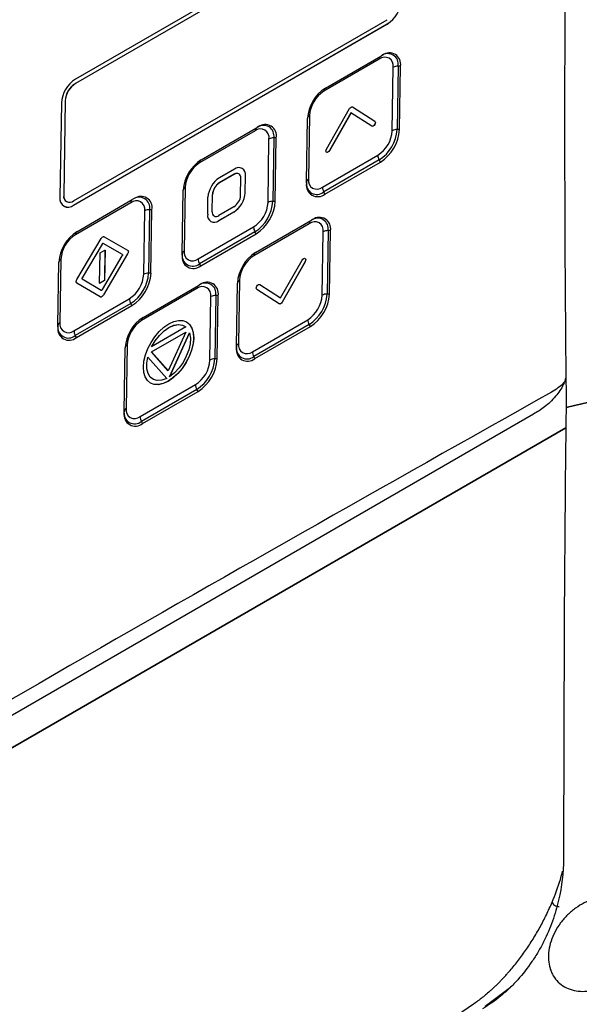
# Model space of a CAD drawing. Header units: millimetres. Extents: x 15458 to 16410, y 10212 to 11278.
# Tile 46 of 139: x 16227 to 16280, y 10390 to 10483. Entities that reach past the tile are written whole.
import ezdxf

# ---------------------------------------------------------------- set-up
doc = ezdxf.new("R2010")
doc.units = ezdxf.units.MM

msp = doc.modelspace()

# ---------------------------------------------------------------- linework, layer by layer
at = {"color": 7, "linetype": 'Continuous', "lineweight": 25}
for p, q in [((16261.594, 10494.462), (16231.966, 10477.358)), ((16261.6, 10494.867), (16231.972, 10477.763)), ((16261.601, 10494.458), (16231.973, 10477.354)), ((16231.791, 10465.866), (16261.419, 10482.97)), ((16231.797, 10466.271), (16261.425, 10483.375)), ((16231.798, 10465.862), (16261.426, 10482.966)), ((16261.426, 10482.966), (16261.419, 10482.97)), ((16260.986, 10480.036), (16260.867, 10479.972)), ((16260.67, 10479.649), (16255.437, 10476.628)), ((16255.578, 10476.92), (16260.81, 10479.94)), ((16260.81, 10479.94), (16260.867, 10479.972)), ((16261.896, 10472.899), (16261.987, 10478.888)), ((16262.447, 10478.995), (16262.356, 10473.007)), ((16262.673, 10478.993), (16262.447, 10478.995)), ((16262.581, 10473.004), (16262.673, 10478.993)), ((16231.966, 10477.358), (16231.973, 10477.354)), ((16230.641, 10475.511), (16230.506, 10466.608)), ((16230.995, 10475.715), (16230.859, 10466.812)), ((16231.002, 10475.71), (16230.866, 10466.808)), ((16231.002, 10475.71), (16230.995, 10475.715)), ((16255.68, 10471.157), (16257.858, 10474.98)), ((16257.992, 10474.585), (16255.958, 10471.015)), ((16257.999, 10474.581), (16255.965, 10471.011)), ((16259.953, 10473.321), (16257.992, 10474.585)), ((16258.141, 10475.143), (16260.24, 10473.79)), ((16258.141, 10475.143), (16258.148, 10475.139)), ((16258.148, 10475.139), (16260.247, 10473.786)), ((16253.791, 10468.062), (16253.882, 10474.051)), ((16254.073, 10474.319), (16253.982, 10468.33)), ((16260.24, 10473.79), (16260.247, 10473.786)), ((16248.932, 10472.873), (16243.699, 10469.852)), ((16243.84, 10470.143), (16249.072, 10473.164)), ((16249.072, 10473.164), (16249.129, 10473.196)), ((16249.248, 10473.26), (16249.129, 10473.196)), ((16260.228, 10473.471), (16260.235, 10473.467)), ((16262.581, 10473.004), (16262.356, 10473.007)), ((16250.158, 10466.123), (16250.249, 10472.112)), ((16250.709, 10472.219), (16250.618, 10466.23)), ((16250.935, 10472.217), (16250.709, 10472.219)), ((16250.843, 10466.228), (16250.935, 10472.217)), ((16255.683, 10470.848), (16255.69, 10470.843)), ((16255.815, 10470.864), (16255.822, 10470.859)), ((16255.958, 10471.015), (16255.965, 10471.011)), ((16255.299, 10467.57), (16260.532, 10470.59)), ((16260.661, 10470.138), (16255.428, 10467.117)), ((16255.539, 10466.921), (16260.772, 10469.941)), ((16260.772, 10469.941), (16260.661, 10470.138)), ((16246.977, 10469.269), (16245.563, 10468.452)), ((16247.735, 10469.338), (16247.728, 10469.342)), ((16246.97, 10468.783), (16245.556, 10467.967)), ((16245.556, 10467.967), (16245.563, 10467.962)), ((16246.977, 10468.779), (16245.563, 10467.962)), ((16246.97, 10468.783), (16246.977, 10468.779)), ((16247.571, 10466.804), (16247.595, 10468.422)), ((16247.995, 10467.048), (16248.02, 10468.667)), ((16248.002, 10467.044), (16248.027, 10468.663)), ((16248.02, 10468.667), (16248.027, 10468.663)), ((16253.791, 10467.93), (16253.791, 10468.062)), ((16242.053, 10461.286), (16242.145, 10467.275)), ((16242.335, 10467.543), (16242.244, 10461.554)), ((16247.995, 10467.048), (16248.002, 10467.044)), ((16255.539, 10466.921), (16255.428, 10467.117)), ((16230.859, 10466.812), (16230.866, 10466.808)), ((16237.194, 10466.096), (16231.961, 10463.076)), ((16232.102, 10463.367), (16237.334, 10466.388)), ((16237.334, 10466.388), (16237.391, 10466.42)), ((16237.51, 10466.484), (16237.391, 10466.42)), ((16244.459, 10465.007), (16244.484, 10466.626)), ((16244.884, 10465.252), (16244.908, 10466.871)), ((16244.891, 10465.248), (16244.915, 10466.867)), ((16244.908, 10466.871), (16244.915, 10466.867)), ((16250.843, 10466.228), (16250.618, 10466.23)), ((16230.865, 10465.775), (16230.872, 10465.771)), ((16231.791, 10465.866), (16231.798, 10465.862)), ((16238.42, 10459.347), (16238.511, 10465.336)), ((16238.971, 10465.443), (16238.88, 10459.454)), ((16239.197, 10465.441), (16238.971, 10465.443)), ((16239.105, 10459.452), (16239.197, 10465.441)), ((16244.884, 10465.252), (16244.891, 10465.248)), ((16246.916, 10465.222), (16245.501, 10464.406)), ((16246.923, 10465.708), (16245.509, 10464.891)), ((16246.923, 10465.218), (16245.509, 10464.402)), ((16246.916, 10465.222), (16246.923, 10465.218)), ((16244.751, 10464.332), (16244.758, 10464.328)), ((16245.501, 10464.406), (16245.509, 10464.402)), ((16248.963, 10461.389), (16254.195, 10464.41)), ((16254.195, 10464.41), (16254.252, 10464.442)), ((16254.371, 10464.506), (16254.252, 10464.442)), ((16243.561, 10460.794), (16248.794, 10463.814)), ((16248.923, 10463.362), (16243.69, 10460.341)), ((16254.055, 10464.118), (16248.822, 10461.098)), ((16249.034, 10463.165), (16248.923, 10463.362)), ((16255.281, 10457.369), (16255.373, 10463.358)), ((16255.832, 10463.465), (16255.741, 10457.476)), ((16256.058, 10463.463), (16255.832, 10463.465)), ((16255.967, 10457.474), (16256.058, 10463.463)), ((16232.105, 10458.848), (16234.393, 10462.715)), ((16234.693, 10462.888), (16236.899, 10461.61)), ((16243.801, 10460.145), (16249.034, 10463.165)), ((16234.484, 10462.202), (16232.602, 10459.021)), ((16234.491, 10462.198), (16232.609, 10459.016)), ((16234.29, 10461.354), (16234.754, 10461.622)), ((16234.484, 10462.202), (16234.491, 10462.198)), ((16236.398, 10461.208), (16234.584, 10462.259)), ((16234.584, 10462.259), (16234.591, 10462.255)), ((16236.4, 10461.207), (16234.591, 10462.255)), ((16234.754, 10461.622), (16234.708, 10458.76)), ((16234.761, 10461.618), (16234.715, 10458.756)), ((16234.754, 10461.622), (16234.761, 10461.618)), ((16236.907, 10461.605), (16236.9, 10461.609)), ((16230.597, 10460.767), (16230.506, 10454.778)), ((16234.244, 10458.492), (16234.29, 10461.354)), ((16234.514, 10457.915), (16236.396, 10461.094)), ((16236.893, 10461.267), (16234.605, 10457.399)), ((16236.9, 10461.262), (16234.612, 10457.395)), ((16236.398, 10461.208), (16236.399, 10461.208)), ((16236.893, 10461.267), (16236.9, 10461.262)), ((16242.053, 10461.154), (16242.053, 10461.286)), ((16251.348, 10457.111), (16253.383, 10460.682)), ((16253.66, 10460.539), (16251.482, 10456.716)), ((16253.668, 10460.535), (16251.489, 10456.712)), ((16253.66, 10460.539), (16253.668, 10460.535)), ((16230.315, 10454.51), (16230.407, 10460.499)), ((16243.801, 10460.145), (16243.69, 10460.341)), ((16232.6, 10458.906), (16234.414, 10457.858)), ((16232.602, 10459.021), (16232.609, 10459.016)), ((16234.708, 10458.76), (16234.244, 10458.492)), ((16234.715, 10458.756), (16234.251, 10458.488)), ((16234.708, 10458.76), (16234.715, 10458.756)), ((16239.105, 10459.452), (16238.88, 10459.454)), ((16247.458, 10458.789), (16247.367, 10452.8)), ((16232.098, 10458.505), (16232.106, 10458.501)), ((16234.305, 10457.226), (16232.1, 10458.504)), ((16232.1, 10458.504), (16232.107, 10458.5)), ((16234.312, 10457.222), (16232.107, 10458.5)), ((16234.244, 10458.492), (16234.251, 10458.488)), ((16243.448, 10457.995), (16238.216, 10454.975)), ((16238.356, 10455.266), (16243.589, 10458.287)), ((16243.589, 10458.287), (16243.646, 10458.319)), ((16243.764, 10458.383), (16243.646, 10458.319)), ((16247.176, 10452.532), (16247.268, 10458.521)), ((16251.199, 10456.553), (16249.1, 10457.906)), ((16249.387, 10458.375), (16251.348, 10457.111)), ((16249.387, 10458.375), (16249.394, 10458.371)), ((16249.394, 10458.371), (16251.348, 10457.112)), ((16231.823, 10454.017), (16237.056, 10457.038)), ((16234.305, 10457.226), (16234.312, 10457.222)), ((16234.605, 10457.399), (16234.612, 10457.395)), ((16244.675, 10451.246), (16244.766, 10457.235)), ((16245.226, 10457.342), (16245.134, 10451.353)), ((16245.451, 10457.34), (16245.226, 10457.342)), ((16245.36, 10451.351), (16245.451, 10457.34)), ((16255.967, 10457.474), (16255.741, 10457.476)), ((16237.185, 10456.586), (16231.952, 10453.565)), ((16232.063, 10453.368), (16237.296, 10456.389)), ((16237.296, 10456.389), (16237.185, 10456.586)), ((16251.482, 10456.716), (16251.489, 10456.712)), ((16241.261, 10454.894), (16241.705, 10454.995)), ((16241.705, 10454.995), (16242.11, 10454.983)), ((16242.11, 10454.983), (16242.464, 10454.853)), ((16248.684, 10452.039), (16253.917, 10455.06)), ((16230.315, 10454.377), (16230.315, 10454.51)), ((16242.395, 10454.372), (16239.165, 10452.507)), ((16239.884, 10453.941), (16240.33, 10454.354)), ((16239.898, 10453.579), (16240.335, 10454.003)), ((16239.905, 10453.574), (16240.342, 10453.999)), ((16240.33, 10454.354), (16240.797, 10454.678)), ((16240.335, 10454.003), (16240.792, 10454.327)), ((16240.335, 10454.003), (16240.342, 10453.999)), ((16240.342, 10453.999), (16240.799, 10454.323)), ((16240.792, 10454.327), (16241.248, 10454.53)), ((16240.792, 10454.327), (16240.799, 10454.323)), ((16240.797, 10454.678), (16241.261, 10454.894)), ((16240.799, 10454.323), (16241.255, 10454.526)), ((16241.248, 10454.53), (16241.682, 10454.608)), ((16241.248, 10454.53), (16241.255, 10454.526)), ((16241.255, 10454.526), (16241.689, 10454.604)), ((16241.682, 10454.608), (16242.069, 10454.555)), ((16241.682, 10454.608), (16241.689, 10454.604)), ((16241.689, 10454.604), (16242.076, 10454.55)), ((16242.069, 10454.555), (16242.395, 10454.372)), ((16242.069, 10454.555), (16242.076, 10454.55)), ((16242.076, 10454.55), (16242.395, 10454.372)), ((16242.464, 10454.853), (16242.752, 10454.612)), ((16242.464, 10454.853), (16242.471, 10454.849)), ((16242.471, 10454.849), (16242.759, 10454.608)), ((16242.752, 10454.612), (16242.965, 10454.271)), ((16242.752, 10454.612), (16242.759, 10454.608)), ((16242.759, 10454.608), (16242.972, 10454.267)), ((16242.965, 10454.271), (16243.094, 10453.839)), ((16242.965, 10454.271), (16242.972, 10454.267)), ((16242.972, 10454.267), (16243.101, 10453.835)), ((16254.046, 10454.608), (16248.813, 10451.587)), ((16248.924, 10451.39), (16254.157, 10454.411)), ((16254.157, 10454.411), (16254.046, 10454.608)), ((16232.063, 10453.368), (16231.952, 10453.565)), ((16239.106, 10452.912), (16239.471, 10453.457)), ((16239.147, 10452.019), (16242.398, 10453.895)), ((16239.154, 10452.015), (16242.392, 10453.884)), ((16239.165, 10452.507), (16239.502, 10453.073)), ((16239.179, 10452.516), (16239.509, 10453.069)), ((16239.471, 10453.457), (16239.884, 10453.941)), ((16239.502, 10453.073), (16239.898, 10453.579)), ((16239.502, 10453.073), (16239.509, 10453.069)), ((16239.509, 10453.069), (16239.905, 10453.574)), ((16239.898, 10453.579), (16239.905, 10453.574)), ((16242.398, 10453.895), (16240.73, 10450.247)), ((16240.857, 10449.678), (16242.742, 10453.806)), ((16240.871, 10449.689), (16242.745, 10453.791)), ((16242.742, 10453.806), (16242.822, 10453.331)), ((16242.822, 10453.331), (16242.794, 10452.785)), ((16243.131, 10453.331), (16243.078, 10452.774)), ((16243.138, 10453.327), (16243.085, 10452.77)), ((16243.094, 10453.839), (16243.131, 10453.331)), ((16243.094, 10453.839), (16243.101, 10453.835)), ((16243.101, 10453.835), (16243.138, 10453.327)), ((16243.131, 10453.331), (16243.138, 10453.327)), ((16236.57, 10446.409), (16236.661, 10452.398)), ((16236.851, 10452.666), (16236.76, 10446.677)), ((16238.582, 10451.732), (16238.806, 10452.328)), ((16238.806, 10452.328), (16239.106, 10452.912)), ((16242.666, 10452.202), (16242.442, 10451.609)), ((16242.794, 10452.785), (16242.666, 10452.202)), ((16242.933, 10452.184), (16242.706, 10451.589)), ((16242.94, 10452.18), (16242.713, 10451.585)), ((16243.078, 10452.774), (16242.933, 10452.184)), ((16242.933, 10452.184), (16242.94, 10452.18)), ((16243.085, 10452.77), (16242.94, 10452.18)), ((16243.078, 10452.774), (16243.085, 10452.77)), ((16247.176, 10452.399), (16247.176, 10452.532)), ((16238.437, 10451.145), (16238.582, 10451.732)), ((16238.701, 10450.949), (16238.794, 10451.526)), ((16238.708, 10450.945), (16238.8, 10451.519)), ((16238.794, 10451.526), (16240.585, 10449.521)), ((16240.73, 10450.247), (16239.147, 10452.019)), ((16239.147, 10452.019), (16239.154, 10452.015)), ((16240.731, 10450.249), (16239.154, 10452.015)), ((16242.442, 10451.609), (16242.131, 10451.031)), ((16242.706, 10451.589), (16242.405, 10451.008)), ((16242.713, 10451.585), (16242.413, 10451.004)), ((16242.706, 10451.589), (16242.713, 10451.585)), ((16245.36, 10451.351), (16245.134, 10451.353)), ((16248.924, 10451.39), (16248.813, 10451.587)), ((16238.384, 10450.591), (16238.437, 10451.145)), ((16238.421, 10450.088), (16238.384, 10450.591)), ((16238.71, 10450.425), (16238.701, 10450.949)), ((16238.701, 10450.949), (16238.708, 10450.945)), ((16238.717, 10450.421), (16238.708, 10450.945)), ((16238.824, 10449.982), (16238.71, 10450.425)), ((16238.71, 10450.425), (16238.717, 10450.421)), ((16238.831, 10449.978), (16238.717, 10450.421)), ((16241.75, 10450.502), (16241.318, 10450.04)), ((16242.041, 10450.464), (16241.626, 10449.978)), ((16242.048, 10450.459), (16241.633, 10449.973)), ((16242.131, 10451.031), (16241.75, 10450.502)), ((16242.405, 10451.008), (16242.041, 10450.464)), ((16242.041, 10450.464), (16242.048, 10450.459)), ((16242.413, 10451.004), (16242.048, 10450.459)), ((16242.405, 10451.008), (16242.413, 10451.004)), ((16238.55, 10449.659), (16238.421, 10450.088)), ((16238.76, 10449.314), (16238.55, 10449.659)), ((16239.032, 10449.637), (16238.824, 10449.982)), ((16238.824, 10449.982), (16238.831, 10449.978)), ((16239.039, 10449.633), (16238.831, 10449.978)), ((16239.333, 10449.415), (16239.032, 10449.637)), ((16239.032, 10449.637), (16239.039, 10449.633)), ((16239.335, 10449.414), (16239.039, 10449.633)), ((16239.702, 10449.317), (16239.333, 10449.415)), ((16240.128, 10449.353), (16239.702, 10449.317)), ((16240.585, 10449.521), (16240.128, 10449.353)), ((16241.179, 10449.564), (16240.715, 10449.242)), ((16241.186, 10449.56), (16240.722, 10449.238)), ((16241.318, 10450.04), (16240.857, 10449.678)), ((16241.626, 10449.978), (16241.179, 10449.564)), ((16241.179, 10449.564), (16241.186, 10449.56)), ((16241.633, 10449.973), (16241.186, 10449.56)), ((16241.626, 10449.978), (16241.633, 10449.973)), ((16238.078, 10445.916), (16243.31, 10448.937)), ((16243.439, 10448.485), (16238.207, 10445.464)), ((16239.05, 10449.071), (16238.76, 10449.314)), ((16239.407, 10448.943), (16239.05, 10449.071)), ((16239.05, 10449.071), (16239.057, 10449.067)), ((16239.414, 10448.939), (16239.057, 10449.067)), ((16239.815, 10448.929), (16239.407, 10448.943)), ((16239.407, 10448.943), (16239.414, 10448.939)), ((16239.822, 10448.925), (16239.414, 10448.939)), ((16240.256, 10449.031), (16239.815, 10448.929)), ((16239.815, 10448.929), (16239.822, 10448.925)), ((16240.263, 10449.027), (16239.822, 10448.925)), ((16240.715, 10449.242), (16240.256, 10449.031)), ((16240.256, 10449.031), (16240.263, 10449.027)), ((16240.722, 10449.238), (16240.263, 10449.027)), ((16240.715, 10449.242), (16240.722, 10449.238)), ((16243.55, 10448.288), (16243.439, 10448.485)), ((16238.317, 10445.267), (16243.55, 10448.288)), ((16275.234, 10446.146), (16180.674, 10391.558)), ((16236.57, 10446.276), (16236.57, 10446.409)), ((16177.145, 10386.492), (16278.292, 10444.883)), ((16177.146, 10386.478), (16278.291, 10444.868)), ((16238.317, 10445.267), (16238.207, 10445.464)), ((16270.677, 10390.27), (16273.057, 10392.055)), ((16269.567, 10390.455), (16260.072, 10384.009))]:
    msp.add_line(p, q, dxfattribs=at)
at = {"color": 7, "linetype": 'Continuous', "lineweight": 25, "flags": 128}
for points in [[(16234.393, 10462.715), (16234.426, 10462.764), (16234.463, 10462.808), (16234.503, 10462.844), (16234.544, 10462.873), (16234.586, 10462.892), (16234.625, 10462.901), (16234.662, 10462.9), (16234.693, 10462.888)], [(16234.584, 10462.259), (16234.573, 10462.263), (16234.561, 10462.264), (16234.548, 10462.261), (16234.534, 10462.254), (16234.521, 10462.245), (16234.507, 10462.233), (16234.495, 10462.218), (16234.484, 10462.202)], [(16234.591, 10462.255), (16234.581, 10462.259), (16234.568, 10462.26), (16234.555, 10462.257), (16234.542, 10462.25), (16234.528, 10462.241), (16234.514, 10462.228), (16234.502, 10462.214), (16234.491, 10462.198)], [(16236.899, 10461.61), (16236.925, 10461.588), (16236.944, 10461.558), (16236.955, 10461.519), (16236.958, 10461.474), (16236.953, 10461.424), (16236.941, 10461.372), (16236.92, 10461.319), (16236.893, 10461.267)], [(16236.906, 10461.606), (16236.932, 10461.584), (16236.951, 10461.554), (16236.962, 10461.515), (16236.965, 10461.47), (16236.96, 10461.42), (16236.948, 10461.368), (16236.927, 10461.314), (16236.9, 10461.262)], [(16236.398, 10461.208), (16236.407, 10461.201), (16236.413, 10461.191), (16236.417, 10461.178), (16236.418, 10461.163), (16236.416, 10461.146), (16236.412, 10461.129), (16236.405, 10461.111), (16236.396, 10461.094)], [(16232.1, 10458.504), (16232.074, 10458.526), (16232.055, 10458.557), (16232.043, 10458.595), (16232.04, 10458.64), (16232.045, 10458.69), (16232.058, 10458.742), (16232.078, 10458.796), (16232.105, 10458.848)], [(16232.602, 10459.021), (16232.593, 10459.003), (16232.586, 10458.986), (16232.582, 10458.968), (16232.58, 10458.951), (16232.581, 10458.936), (16232.585, 10458.924), (16232.592, 10458.913), (16232.6, 10458.906)], [(16232.609, 10459.016), (16232.6, 10458.999), (16232.593, 10458.981), (16232.589, 10458.964), (16232.587, 10458.947), (16232.588, 10458.932), (16232.592, 10458.919), (16232.599, 10458.909), (16232.605, 10458.903)], [(16234.414, 10457.858), (16234.425, 10457.854), (16234.437, 10457.853), (16234.45, 10457.856), (16234.464, 10457.863), (16234.478, 10457.872), (16234.491, 10457.884), (16234.503, 10457.899), (16234.514, 10457.915)], [(16234.305, 10457.226), (16234.337, 10457.214), (16234.373, 10457.213), (16234.413, 10457.222), (16234.454, 10457.241), (16234.495, 10457.27), (16234.535, 10457.307), (16234.572, 10457.35), (16234.605, 10457.399)], [(16234.312, 10457.222), (16234.344, 10457.21), (16234.38, 10457.209), (16234.42, 10457.218), (16234.461, 10457.237), (16234.503, 10457.266), (16234.543, 10457.302), (16234.58, 10457.346), (16234.612, 10457.395)]]:
    msp.add_lwpolyline(points, dxfattribs=at)
at = {"color": 7, "linetype": 'Continuous', "lineweight": 25}
for centre, radius, start, end in [((16259.868, 10485.406), 2.887, 302.47915, 356.36115), ((16259.875, 10485.401), 2.887, 302.47915, 356.36115), ((16261.467, 10479.176), 0.997, 349.52826, 127.02641), ((16261.626, 10479.186), 1.064, 349.52826, 127.02641), ((16260.988, 10479.675), 0.319, 123.82145, 184.79232), ((16261.191, 10479.03), 0.809, 349.93235, 130.072), ((16262.419, 10478.077), 0.919, 88.24945, 118.00995), ((16233.523, 10475.327), 2.887, 122.47915, 176.36115), ((16233.097, 10475.581), 2.107, 122.47915, 176.36115), ((16233.105, 10475.577), 2.107, 122.47915, 176.36115), ((16257.552, 10473.818), 3.677, 122.47915, 176.36115), ((16257.027, 10474.131), 2.96, 122.47915, 176.36115), ((16255.755, 10476.655), 0.319, 123.82145, 184.79232), ((16254.209, 10474.02), 0.328, 114.56837, 174.65454), ((16249.25, 10472.899), 0.319, 123.82145, 184.79232), ((16249.453, 10472.253), 0.809, 349.93235, 130.072), ((16249.729, 10472.4), 0.997, 349.52826, 127.02641), ((16249.888, 10472.41), 1.064, 349.52826, 127.02641), ((16258.942, 10473.087), 2.96, 302.47915, 356.36115), ((16258.686, 10473.24), 3.677, 302.47915, 356.36115), ((16258.663, 10473.253), 3.926, 302.47915, 356.36115), ((16262.328, 10472.088), 0.919, 88.24945, 118.00995), ((16250.681, 10471.301), 0.919, 88.24945, 118.00995), ((16245.814, 10467.042), 3.677, 122.47915, 176.36115), ((16245.289, 10467.355), 2.96, 122.47915, 176.36115), ((16244.017, 10469.878), 0.319, 123.82145, 184.79232), ((16261.456, 10470.609), 0.925, 181.17647, 210.63818), ((16247.217, 10468.489), 0.384, 349.93235, 130.072), ((16247.389, 10468.779), 0.64, 349.93235, 130.072), ((16247.296, 10468.748), 0.735, 353.32009, 53.34745), ((16246.82, 10466.477), 2.341, 122.47915, 176.36115), ((16246.31, 10466.782), 1.405, 122.47915, 176.36115), ((16246.317, 10466.778), 1.405, 122.47915, 176.36115), ((16247.239, 10468.426), 0.44, 64.61943, 126.60067), ((16254.781, 10467.887), 1.005, 169.93235, 310.072), ((16254.118, 10468.032), 0.328, 114.56837, 174.65454), ((16254.778, 10468.189), 0.809, 169.93235, 310.072), ((16242.471, 10467.244), 0.328, 114.56837, 174.65454), ((16245.659, 10467.197), 2.341, 302.47915, 356.36115), ((16245.666, 10467.193), 2.341, 302.47915, 356.36115), ((16254.848, 10467.742), 1.073, 169.93235, 310.072), ((16256.224, 10467.589), 0.925, 181.17647, 210.63818), ((16231.283, 10466.47), 0.789, 169.93235, 310.072), ((16231.426, 10466.712), 0.576, 169.93235, 310.072), ((16231.523, 10466.731), 0.662, 173.32009, 233.34745), ((16237.512, 10466.123), 0.319, 123.82145, 184.79232), ((16237.715, 10465.477), 0.809, 349.93235, 130.072), ((16237.991, 10465.624), 0.997, 349.52826, 127.02641), ((16238.15, 10465.634), 1.064, 349.52826, 127.02641), ((16246.169, 10466.893), 1.405, 302.47915, 356.36115), ((16247.204, 10466.311), 2.96, 302.47915, 356.36115), ((16246.948, 10466.464), 3.677, 302.47915, 356.36115), ((16246.925, 10466.477), 3.926, 302.47915, 356.36115), ((16250.59, 10465.312), 0.919, 88.24945, 118.00995), ((16231.262, 10466.557), 0.878, 243.6014, 307.61869), ((16238.943, 10464.524), 0.919, 88.24945, 118.00995), ((16245.262, 10465.185), 0.384, 169.93235, 310.072), ((16245.329, 10465.197), 0.441, 173.32009, 233.34745), ((16245.089, 10464.896), 0.64, 169.93235, 310.072), ((16245.074, 10464.965), 0.712, 243.6014, 307.61869), ((16254.373, 10464.145), 0.319, 123.82145, 184.79232), ((16254.576, 10463.499), 0.809, 349.93235, 130.072), ((16254.852, 10463.646), 0.997, 349.52826, 127.02641), ((16255.012, 10463.656), 1.064, 349.52826, 127.02641), ((16234.076, 10460.265), 3.677, 122.47915, 176.36115), ((16232.279, 10463.102), 0.319, 123.82145, 184.79232), ((16249.719, 10463.833), 0.925, 181.17647, 210.63818), ((16255.804, 10462.547), 0.919, 88.24945, 118.00995), ((16233.551, 10460.579), 2.96, 122.47915, 176.36115), ((16242.38, 10461.256), 0.328, 114.56837, 174.65454), ((16243.04, 10461.413), 0.809, 169.93235, 310.072), ((16230.733, 10460.468), 0.328, 114.56837, 174.65454), ((16243.11, 10460.966), 1.073, 169.93235, 310.072), ((16243.043, 10461.11), 1.005, 169.93235, 310.072), ((16244.486, 10460.812), 0.925, 181.17647, 210.63818), ((16250.937, 10458.287), 3.677, 122.47915, 176.36115), ((16250.412, 10458.601), 2.96, 122.47915, 176.36115), ((16249.14, 10461.124), 0.319, 123.82145, 184.79232), ((16235.466, 10459.535), 2.96, 302.47915, 356.36115), ((16235.21, 10459.688), 3.677, 302.47915, 356.36115), ((16235.187, 10459.701), 3.926, 302.47915, 356.36115), ((16238.852, 10458.536), 0.919, 88.24945, 118.00995), ((16247.595, 10458.49), 0.328, 114.56837, 174.65454), ((16243.766, 10458.022), 0.319, 123.82145, 184.79232), ((16243.969, 10457.376), 0.809, 349.93235, 130.072), ((16244.246, 10457.523), 0.997, 349.52826, 127.02641), ((16244.405, 10457.533), 1.064, 349.52826, 127.02641), ((16237.981, 10457.057), 0.925, 181.17647, 210.63818), ((16245.198, 10456.423), 0.919, 88.24945, 118.00995), ((16252.328, 10457.557), 2.96, 302.47915, 356.36115), ((16252.071, 10457.71), 3.677, 302.47915, 356.36115), ((16252.048, 10457.723), 3.926, 302.47915, 356.36115), ((16255.713, 10456.558), 0.919, 88.24945, 118.00995), ((16240.331, 10452.164), 3.677, 122.47915, 176.36115), ((16239.805, 10452.478), 2.96, 122.47915, 176.36115), ((16238.534, 10455.001), 0.319, 123.82145, 184.79232), ((16254.842, 10455.079), 0.925, 181.17647, 210.63818), ((16231.372, 10454.19), 1.073, 169.93235, 310.072), ((16231.305, 10454.334), 1.005, 169.93235, 310.072), ((16230.642, 10454.479), 0.328, 114.56837, 174.65454), ((16231.302, 10454.637), 0.809, 169.93235, 310.072), ((16232.748, 10454.036), 0.925, 181.17647, 210.63818), ((16236.988, 10452.367), 0.328, 114.56837, 174.65454), ((16248.233, 10452.212), 1.073, 169.93235, 310.072), ((16248.166, 10452.356), 1.005, 169.93235, 310.072), ((16247.503, 10452.501), 0.328, 114.56837, 174.65454), ((16248.163, 10452.659), 0.809, 169.93235, 310.072), ((16241.721, 10451.434), 2.96, 302.47915, 356.36115), ((16241.465, 10451.587), 3.677, 302.47915, 356.36115), ((16241.442, 10451.6), 3.926, 302.47915, 356.36115), ((16245.106, 10450.435), 0.919, 88.24945, 118.00995), ((16249.609, 10452.058), 0.925, 181.17647, 210.63818), ((16244.235, 10448.956), 0.925, 181.17647, 210.63818), ((16236.897, 10446.378), 0.328, 114.56837, 174.65454), ((16237.557, 10446.536), 0.809, 169.93235, 310.072), ((16237.627, 10446.089), 1.073, 169.93235, 310.072), ((16237.559, 10446.233), 1.005, 169.93235, 310.072), ((16239.002, 10445.935), 0.925, 181.17647, 210.63818)]:
    msp.add_arc(centre, radius, start, end, dxfattribs=at)
for points, knots in [([(16275.52, 10535.479), (16266.098, 10532.645), (16257.009, 10529.347), (16246.053, 10524.652), (16243.882, 10523.685), (16239.581, 10521.692), (16237.45, 10520.666), (16231.129, 10517.507), (16227.014, 10515.295), (16218.98, 10510.657), (16215.061, 10508.233), (16207.422, 10503.17), (16203.697, 10500.53), (16192.873, 10492.324), (16186.109, 10486.468), (16179.806, 10480.225)], [0, 0, 0, 0, 0.25, 0.25, 0.3125, 0.3125, 0.375, 0.375, 0.5, 0.5, 0.625, 0.625, 0.75, 0.75, 1, 1, 1, 1]), ([(16275.356, 10534.893), (16275.212, 10534.847), (16275.071, 10534.797), (16274.785, 10534.701), (16274.642, 10534.653), (16274.215, 10534.509), (16273.93, 10534.411), (16273.077, 10534.118), (16272.509, 10533.921), (16270.809, 10533.326), (16269.68, 10532.924), (16266.304, 10531.699), (16264.071, 10530.858), (16257.423, 10528.262), (16253.063, 10526.436), (16240.207, 10520.675), (16231.927, 10516.45), (16220.008, 10509.57), (16216.117, 10507.185), (16208.516, 10502.243), (16204.804, 10499.683), (16197.556, 10494.391), (16194.02, 10491.659), (16188.86, 10487.439), (16187.164, 10486.012), (16184.656, 10483.84), (16183.827, 10483.11), (16182.593, 10482.009), (16182.182, 10481.64), (16181.569, 10481.087), (16181.262, 10480.81), (16180.956, 10480.532), (16180.752, 10480.347), (16180.649, 10480.255), (16180.548, 10480.162)], [0, 0, 0, 0, 0.003906, 0.003906, 0.007812, 0.007812, 0.015625, 0.015625, 0.03125, 0.03125, 0.0625, 0.0625, 0.125, 0.125, 0.25, 0.25, 0.5, 0.5, 0.625, 0.625, 0.75, 0.75, 0.875, 0.875, 0.9375, 0.9375, 0.96875, 0.96875, 0.984375, 0.984375, 0.992187, 0.996094, 0.996094, 1, 1, 1, 1]), ([(16278.96, 10533.056), (16278.579, 10519.128), (16278.338, 10504.971), (16278.178, 10483.4), (16278.159, 10476.155), (16278.187, 10461.553), (16278.235, 10454.195), (16278.316, 10446.791)], [0, 0, 0, 0, 0.5, 0.5, 0.75, 0.75, 1, 1, 1, 1]), ([(16278.905, 10530.632), (16278.847, 10530.619), (16277.833, 10530.4), (16274.836, 10529.251), (16271.014, 10528.045), (16266.264, 10526.316), (16262.511, 10524.901), (16257.871, 10523.055), (16253.287, 10521.144), (16248.778, 10519.145), (16244.328, 10517.08), (16241.253, 10515.589), (16238.214, 10514.059), (16235.196, 10512.506), (16229.246, 10509.311), (16223.47, 10505.935), (16217.849, 10502.413), (16214.69, 10500.351), (16211.586, 10498.241), (16209.285, 10496.635), (16206.255, 10494.462), (16203.28, 10492.242), (16200.364, 10489.977), (16197.486, 10487.68), (16194.667, 10485.351), (16190.103, 10481.361), (16186.842, 10478.709), (16184.081, 10475.63), (16183.559, 10474.689), (16183.185, 10473.714), (16183.024, 10472.996), (16182.959, 10472.168), (16182.929, 10471.404), (16182.86, 10470.242), (16182.8, 10469.085), (16182.701, 10467.228), (16182.537, 10463.977), (16182.364, 10460.252), (16182.166, 10455.584), (16182.022, 10451.84), (16181.893, 10448.088), (16181.804, 10445.269), (16181.722, 10442.445), (16181.647, 10439.617), (16181.59, 10437.256), (16181.554, 10435.602), (16181.536, 10434.774), (16181.527, 10434.301), (16181.52, 10433.946), (16181.513, 10433.591), (16181.507, 10433.295), (16181.501, 10432.999), (16181.496, 10432.704), (16181.49, 10432.408), (16181.482, 10431.993), (16181.46, 10430.749), (16181.425, 10428.615), (16181.386, 10425.766), (16181.344, 10421.961), (16181.286, 10415.217), (16181.361, 10405.522), (16181.244, 10397.171), (16181.503, 10392.644), (16181.729, 10392.302), (16181.793, 10392.204)], [0, 0, 0, 0, 0.0008831, 0.0156156, 0.0450789, 0.0598098, 0.0892729, 0.1040037, 0.1334668, 0.1629298, 0.1776607, 0.2071238, 0.2144891, 0.22922, 0.258683, 0.3176197, 0.3323506, 0.3618137, 0.3765445, 0.3912754, 0.4060063, 0.4354693, 0.4502002, 0.464931, 0.4943941, 0.509125, 0.5623155, 0.5669246, 0.5714748, 0.5756909, 0.579956, 0.5812447, 0.5886103, 0.592293, 0.5996583, 0.6070236, 0.6217543, 0.6512157, 0.6659464, 0.6954078, 0.7101385, 0.7248691, 0.7395998, 0.7543304, 0.7690611, 0.7764264, 0.7801091, 0.7819504, 0.7837917, 0.7856331, 0.7874744, 0.7883951, 0.7902364, 0.7920777, 0.7929984, 0.7966811, 0.8114117, 0.8261424, 0.840873, 0.8703345, 0.9302894, 0.9902529, 0.9972207, 1, 1, 1, 1]), ([(16186.144, 10477.249), (16192.154, 10482.943), (16198.582, 10488.323), (16208.843, 10495.921), (16212.36, 10498.369), (16219.579, 10503.094), (16223.282, 10505.37), (16228.978, 10508.656), (16230.899, 10509.73), (16234.78, 10511.829), (16236.74, 10512.856), (16242.68, 10515.865), (16246.719, 10517.778), (16259.073, 10523.239), (16267.624, 10526.51), (16276.499, 10529.409)], [0, 0, 0, 0, 0.25, 0.25, 0.375, 0.375, 0.5, 0.5, 0.5625, 0.5625, 0.625, 0.625, 0.75, 0.75, 1, 1, 1, 1]), ([(16187.634, 10476.359), (16202.693, 10486.127), (16217.769, 10495.368), (16240.376, 10508.419), (16247.908, 10512.632), (16262.957, 10520.783), (16270.476, 10524.72), (16277.989, 10528.519)], [0, 0, 0, 0, 0.5, 0.5, 0.75, 0.75, 1, 1, 1, 1]), ([(16278.292, 10449.577), (16278.217, 10449.361), (16277.996, 10448.734), (16277.29, 10447.726), (16276.305, 10446.783), (16275.583, 10446.354), (16275.234, 10446.146)], [0, 0, 0, 0, 0.137395, 0.398631, 0.7094, 1, 1, 1, 1]), ([(16278.135, 10449.171), (16278.117, 10449.146), (16277.947, 10448.914), (16277.522, 10448.586), (16277.137, 10448.345), (16276.936, 10448.219)], [0, 0, 0, 0, 0.054489, 0.506382, 1, 1, 1, 1]), ([(16276.936, 10448.219), (16261.203, 10439.381), (16245.501, 10430.526), (16214.464, 10412.609), (16199.13, 10403.548), (16183.829, 10394.47)], [0, 0, 0, 0, 0.5, 0.5, 1, 1, 1, 1]), ([(16278.065, 10404.139), (16278.051, 10402.87), (16277.905, 10401.581), (16277.526, 10399.943), (16277.441, 10399.614), (16277.247, 10398.952), (16277.139, 10398.62), (16276.787, 10397.635), (16276.511, 10396.987), (16276.03, 10396.03), (16275.858, 10395.713), (16275.489, 10395.086), (16275.292, 10394.774), (16274.676, 10393.868), (16274.227, 10393.296), (16273.495, 10392.488), (16273.24, 10392.226), (16272.712, 10391.721), (16272.435, 10391.476), (16271.592, 10390.784), (16271.007, 10390.374), (16270.399, 10390.014)], [0, 0, 0, 0, 0.25, 0.25, 0.3125, 0.3125, 0.375, 0.375, 0.5, 0.5, 0.5625, 0.5625, 0.625, 0.625, 0.75, 0.75, 0.8125, 0.8125, 0.875, 0.875, 1, 1, 1, 1]), ([(16276.986, 10400.078), (16277.277, 10400.795), (16277.673, 10401.771), (16277.909, 10402.747), (16277.972, 10403.006)], [0, 0, 0, 0, 0.734537, 1, 1, 1, 1]), ([(16285.522, 10398.397), (16285.602, 10398.139), (16285.651, 10397.871), (16285.69, 10397.314), (16285.68, 10397.023), (16285.597, 10396.428), (16285.526, 10396.131), (16285.325, 10395.538), (16285.194, 10395.239), (16284.884, 10394.668), (16284.705, 10394.393), (16284.298, 10393.864), (16284.074, 10393.615), (16283.596, 10393.157), (16283.338, 10392.944), (16282.802, 10392.564), (16282.526, 10392.398), (16281.958, 10392.113), (16281.665, 10391.994), (16281.085, 10391.811), (16280.796, 10391.746), (16280.221, 10391.668), (16279.936, 10391.657), (16279.392, 10391.689), (16279.129, 10391.733), (16278.624, 10391.875), (16278.387, 10391.973), (16277.951, 10392.219), (16277.75, 10392.369), (16277.39, 10392.717), (16277.235, 10392.913), (16277.039, 10393.237), (16276.98, 10393.351), (16276.875, 10393.589), (16276.829, 10393.713), (16276.713, 10394.094), (16276.665, 10394.362), (16276.626, 10394.923), (16276.637, 10395.218), (16276.718, 10395.808), (16276.787, 10396.106), (16276.986, 10396.709), (16277.112, 10397.004), (16277.416, 10397.578), (16277.595, 10397.861), (16277.994, 10398.393), (16278.212, 10398.642), (16278.569, 10398.992), (16278.693, 10399.105), (16278.946, 10399.319), (16279.075, 10399.42), (16279.472, 10399.706), (16279.747, 10399.874), (16280.317, 10400.163), (16280.604, 10400.281), (16281.183, 10400.463), (16281.477, 10400.528), (16282.052, 10400.603), (16282.333, 10400.612), (16282.882, 10400.576), (16283.151, 10400.529), (16283.655, 10400.384), (16283.893, 10400.285), (16284.337, 10400.033), (16284.543, 10399.88), (16284.905, 10399.532), (16285.063, 10399.335), (16285.333, 10398.895), (16285.442, 10398.655), (16285.522, 10398.397)], [0, 0, 0, 0, 0.03125, 0.03125, 0.0625, 0.0625, 0.09375, 0.09375, 0.125, 0.125, 0.15625, 0.15625, 0.1875, 0.1875, 0.21875, 0.21875, 0.25, 0.25, 0.28125, 0.28125, 0.3125, 0.3125, 0.34375, 0.34375, 0.375, 0.375, 0.40625, 0.40625, 0.4375, 0.4375, 0.46875, 0.46875, 0.484375, 0.484375, 0.5, 0.5, 0.53125, 0.53125, 0.5625, 0.5625, 0.59375, 0.59375, 0.625, 0.625, 0.65625, 0.65625, 0.6875, 0.6875, 0.703125, 0.703125, 0.71875, 0.71875, 0.75, 0.75, 0.78125, 0.78125, 0.8125, 0.8125, 0.84375, 0.84375, 0.875, 0.875, 0.90625, 0.90625, 0.9375, 0.9375, 0.96875, 0.96875, 1, 1, 1, 1]), ([(16271.197, 10391.762), (16271.281, 10391.839), (16271.45, 10391.992), (16271.699, 10392.23), (16271.947, 10392.473), (16272.191, 10392.723), (16272.434, 10392.979), (16272.673, 10393.24), (16273.108, 10393.73), (16273.722, 10394.474), (16274.485, 10395.51), (16275.199, 10396.596), (16275.749, 10397.537), (16276.159, 10398.306), (16276.452, 10398.891), (16276.729, 10399.481), (16276.9, 10399.879), (16276.986, 10400.078)], [0, 0, 0, 0, 0.035769, 0.071485, 0.107169, 0.142845, 0.178533, 0.214258, 0.25004, 0.374997, 0.500007, 0.624964, 0.749973, 0.81253, 0.874974, 0.937424, 1, 1, 1, 1])]:
    msp.add_open_spline(points, degree=3, knots=knots, dxfattribs=at)
for points in [[(16257.858, 10474.98), (16257.933, 10475.111), (16258.068, 10475.19), (16258.141, 10475.143)], [(16260.24, 10473.79), (16260.313, 10473.744), (16260.307, 10473.601), (16260.228, 10473.471)], [(16260.247, 10473.786), (16260.32, 10473.739), (16260.314, 10473.596), (16260.235, 10473.467)], [(16260.228, 10473.471), (16260.149, 10473.342), (16260.025, 10473.274), (16259.953, 10473.321)], [(16260.235, 10473.467), (16260.156, 10473.338), (16260.033, 10473.27), (16259.96, 10473.317)], [(16255.683, 10470.848), (16255.606, 10470.887), (16255.605, 10471.026), (16255.68, 10471.157)], [(16255.815, 10470.864), (16255.767, 10470.836), (16255.72, 10470.828), (16255.683, 10470.848)], [(16255.822, 10470.859), (16255.774, 10470.832), (16255.727, 10470.824), (16255.69, 10470.843)], [(16255.958, 10471.015), (16255.919, 10470.946), (16255.867, 10470.893), (16255.815, 10470.864)], [(16255.965, 10471.011), (16255.926, 10470.942), (16255.874, 10470.889), (16255.822, 10470.859)], [(16253.383, 10460.682), (16253.421, 10460.75), (16253.473, 10460.803), (16253.525, 10460.833)], [(16253.525, 10460.833), (16253.573, 10460.861), (16253.62, 10460.868), (16253.657, 10460.849)], [(16253.657, 10460.849), (16253.734, 10460.81), (16253.735, 10460.671), (16253.66, 10460.539)], [(16253.664, 10460.845), (16253.741, 10460.805), (16253.742, 10460.667), (16253.668, 10460.535)], [(16249.1, 10457.906), (16249.027, 10457.953), (16249.033, 10458.096), (16249.112, 10458.225)], [(16249.112, 10458.225), (16249.191, 10458.355), (16249.315, 10458.422), (16249.387, 10458.375)], [(16251.482, 10456.716), (16251.407, 10456.585), (16251.272, 10456.507), (16251.199, 10456.553)], [(16251.489, 10456.712), (16251.414, 10456.581), (16251.279, 10456.503), (16251.207, 10456.549)], [(16278.316, 10446.777), (16278.115, 10432.733), (16278.104, 10418.538), (16278.065, 10404.139)], [(16278.316, 10446.791), (16279.029, 10446.964), (16279.744, 10447.133), (16280.461, 10447.299)], [(16278.316, 10446.777), (16279.03, 10446.949), (16279.745, 10447.119), (16280.461, 10447.285)], [(16276.986, 10400.078), (16277.175, 10399.751), (16277.404, 10399.635), (16277.66, 10399.677)], [(16271.197, 10391.762), (16271.065, 10391.643), (16270.799, 10391.409), (16270.393, 10391.074), (16269.982, 10390.754), (16269.706, 10390.553), (16269.567, 10390.455)]]:
    msp.add_open_spline(points, degree=3, dxfattribs=at)

doc.saveas('drawing.dxf')
